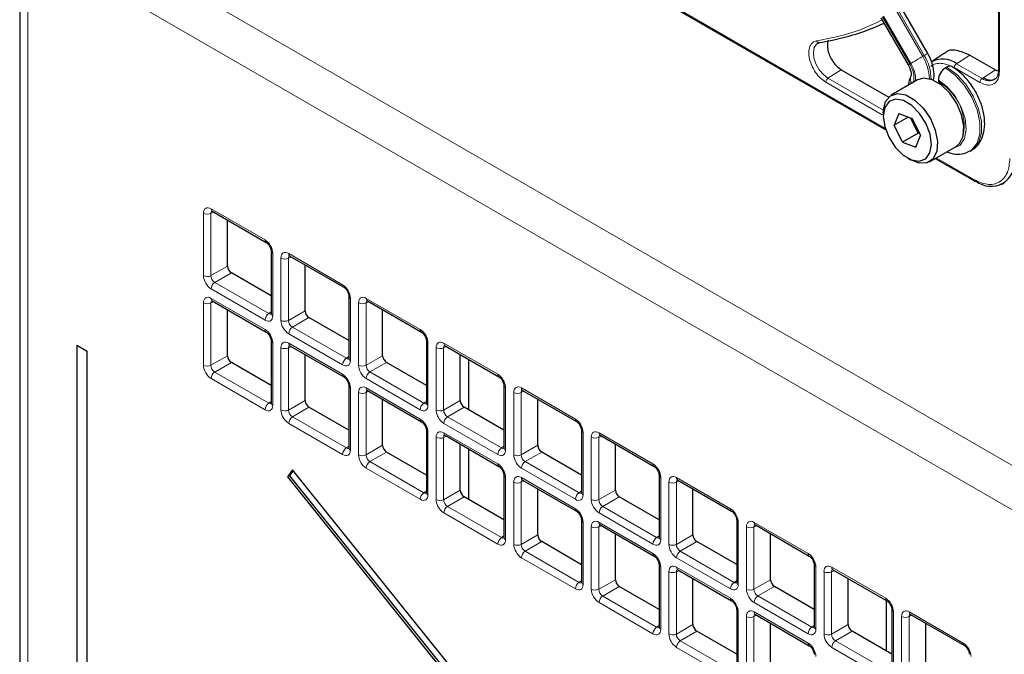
# Paper-space layout 'Blatt2' of a CAD drawing. Header units: millimetres. Extents: x 5 to 418, y 2 to 292.
# Tile 43 of 87: x 113 to 131, y 201 to 213. Entities that reach past the tile are written whole.
import ezdxf

# ---------------------------------------------------------------- set-up
doc = ezdxf.new("R2010")
doc.units = ezdxf.units.MM

psp = doc.layouts.new('Blatt2')

# ---------------------------------------------------------------- linework, layer by layer
at = {"color": 7, "linetype": 'Continuous', "lineweight": 18}
for p, q in [((113.112, 214.713), (147.308, 194.972)), ((146.961, 194.363), (112.765, 214.104)), ((112.765, 214.104), (112.765, 144.963)), ((122.839, 213.904), (128.397, 210.695)), ((130.48, 213.368), (130.48, 211.741)), ((129.109, 212.023), (128.612, 212.883)), ((128.346, 212.73), (128.843, 211.87)), ((128.863, 211.881), (128.366, 212.742)), ((128.584, 212.867), (129.08, 212.007)), ((129.109, 212.023), (129.08, 212.007)), ((129.695, 211.875), (129.938, 212.03)), ((130.122, 211.534), (129.655, 211.803)), ((130.162, 211.606), (129.695, 211.875)), ((127.596, 211.765), (127.353, 211.611)), ((130.405, 211.761), (130.162, 211.606)), ((128.341, 210.945), (127.313, 211.539)), ((128.363, 211.028), (127.353, 211.611)), ((129.327, 210.158), (130.009, 209.764)), ((115.967, 208.014), (115.967, 209.149)), ((116.155, 209.17), (116.105, 209.147)), ((116.105, 209.147), (116.105, 208.012)), ((116.108, 209.231), (117.091, 208.663)), ((117.233, 208.419), (117.233, 207.283)), ((117.523, 208.414), (118.506, 207.847)), ((117.381, 207.197), (117.381, 208.333)), ((117.569, 208.354), (117.519, 208.331)), ((117.519, 208.331), (117.519, 207.195)), ((116.105, 208.012), (116.406, 208.186)), ((116.477, 208.064), (116.175, 207.889)), ((116.175, 207.889), (117.158, 207.322)), ((117.091, 207.202), (116.108, 207.769)), ((115.967, 206.381), (115.967, 207.516)), ((116.155, 207.537), (116.105, 207.514)), ((116.105, 207.514), (116.105, 206.379)), ((116.108, 207.598), (117.091, 207.03)), ((118.647, 207.602), (118.647, 206.467)), ((118.796, 206.381), (118.796, 207.516)), ((118.983, 207.537), (118.933, 207.514)), ((118.933, 207.514), (118.933, 206.379)), ((118.937, 207.598), (119.92, 207.03)), ((117.158, 207.322), (117.203, 207.354)), ((117.519, 207.195), (117.821, 207.369)), ((117.891, 207.247), (117.59, 207.073)), ((118.506, 206.385), (117.523, 206.953)), ((117.59, 207.073), (118.573, 206.506)), ((117.233, 206.785), (117.233, 205.65)), ((117.523, 206.781), (118.506, 206.214)), ((120.061, 206.786), (120.061, 205.65)), ((120.351, 206.781), (121.334, 206.214)), ((117.381, 205.564), (117.381, 206.7)), ((117.569, 206.721), (117.519, 206.698)), ((117.519, 206.698), (117.519, 205.562)), ((120.21, 205.565), (120.21, 206.7)), ((120.397, 206.721), (120.347, 206.698)), ((120.347, 206.698), (120.347, 205.563)), ((116.105, 206.379), (116.406, 206.553)), ((116.477, 206.43), (116.175, 206.256)), ((118.573, 206.506), (118.618, 206.537)), ((118.933, 206.379), (119.235, 206.553)), ((119.305, 206.431), (119.004, 206.257)), ((120.798, 205.569), (120.798, 206.49)), ((116.175, 206.256), (117.158, 205.689)), ((119.004, 206.257), (119.987, 205.689)), ((117.091, 205.569), (116.108, 206.136)), ((119.92, 205.569), (118.937, 206.136)), ((118.647, 205.969), (118.647, 204.834)), ((118.796, 204.748), (118.796, 205.883)), ((118.983, 205.904), (118.933, 205.881)), ((118.933, 205.881), (118.933, 204.746)), ((118.937, 205.965), (119.92, 205.397)), ((121.475, 205.969), (121.475, 204.834)), ((121.624, 204.748), (121.624, 205.883)), ((121.812, 205.904), (121.762, 205.881)), ((121.762, 205.881), (121.762, 204.746)), ((121.765, 205.965), (122.748, 205.398)), ((117.158, 205.689), (117.203, 205.721)), ((117.519, 205.562), (117.821, 205.736)), ((119.987, 205.689), (120.032, 205.721)), ((120.347, 205.563), (120.649, 205.737)), ((117.891, 205.614), (117.59, 205.44)), ((120.72, 205.614), (120.418, 205.44)), ((117.59, 205.44), (118.573, 204.872)), ((120.418, 205.44), (121.401, 204.873)), ((118.506, 204.752), (117.523, 205.32)), ((121.334, 204.752), (120.351, 205.32)), ((120.061, 205.153), (120.061, 204.017)), ((120.21, 203.932), (120.21, 205.067)), ((120.397, 205.088), (120.347, 205.065)), ((120.347, 205.065), (120.347, 203.929)), ((120.351, 205.148), (121.334, 204.581)), ((122.89, 205.153), (122.89, 204.018)), ((123.038, 203.932), (123.038, 205.067)), ((123.226, 205.088), (123.176, 205.065)), ((123.176, 205.065), (123.176, 203.93)), ((123.179, 205.149), (124.163, 204.581)), ((118.573, 204.872), (118.618, 204.904)), ((118.933, 204.746), (119.235, 204.92)), ((120.798, 203.936), (120.798, 204.856)), ((121.401, 204.873), (121.446, 204.904)), ((121.762, 204.746), (122.063, 204.92)), ((122.134, 204.798), (121.832, 204.624)), ((119.305, 204.798), (119.004, 204.624)), ((119.004, 204.624), (119.987, 204.056)), ((121.832, 204.624), (122.815, 204.056)), ((119.92, 203.936), (118.937, 204.503)), ((122.748, 203.936), (121.765, 204.504)), ((121.475, 204.336), (121.475, 203.201)), ((121.812, 204.271), (121.762, 204.248)), ((121.765, 204.332), (122.748, 203.764)), ((124.304, 204.336), (124.304, 203.201)), ((124.64, 204.272), (124.59, 204.249)), ((124.594, 204.332), (125.577, 203.765)), ((119.987, 204.056), (120.032, 204.088)), ((120.347, 203.929), (120.649, 204.104)), ((121.624, 203.115), (121.624, 204.25)), ((121.762, 204.248), (121.762, 203.113)), ((122.815, 204.056), (122.86, 204.088)), ((123.176, 203.93), (123.477, 204.104)), ((124.452, 203.115), (124.452, 204.251)), ((124.59, 204.249), (124.59, 203.113)), ((120.72, 203.981), (120.418, 203.807)), ((123.548, 203.982), (123.246, 203.807)), ((120.418, 203.807), (121.401, 203.24)), ((123.246, 203.807), (124.23, 203.24)), ((121.334, 203.119), (120.351, 203.687)), ((124.163, 203.12), (123.179, 203.687)), ((122.89, 203.52), (122.89, 202.385)), ((123.038, 202.299), (123.038, 203.434)), ((123.226, 203.455), (123.176, 203.432)), ((123.176, 203.432), (123.176, 202.297)), ((123.179, 203.516), (124.163, 202.948)), ((125.718, 203.52), (125.718, 202.385)), ((125.867, 202.299), (125.867, 203.434)), ((126.054, 203.455), (126.004, 203.432)), ((126.004, 203.432), (126.004, 202.297)), ((126.008, 203.516), (126.991, 202.948)), ((121.401, 203.24), (121.446, 203.271)), ((121.762, 203.113), (122.063, 203.287)), ((124.23, 203.24), (124.274, 203.272)), ((124.59, 203.113), (124.892, 203.287)), ((122.134, 203.165), (121.832, 202.991)), ((124.962, 203.165), (124.661, 202.991)), ((122.748, 202.303), (121.765, 202.871)), ((121.832, 202.991), (122.815, 202.423)), ((125.577, 202.303), (124.594, 202.871)), ((124.661, 202.991), (125.644, 202.423)), ((124.304, 202.703), (124.304, 201.568)), ((124.594, 202.699), (125.577, 202.132)), ((127.132, 202.704), (127.132, 201.568)), ((127.422, 202.699), (128.405, 202.132)), ((123.176, 202.297), (123.477, 202.471)), ((124.452, 201.482), (124.452, 202.618)), ((124.64, 202.639), (124.59, 202.616)), ((124.59, 202.616), (124.59, 201.48)), ((126.004, 202.297), (126.306, 202.471)), ((127.281, 201.483), (127.281, 202.618)), ((127.468, 202.639), (127.418, 202.616)), ((127.418, 202.616), (127.418, 201.481)), ((122.815, 202.423), (122.86, 202.455)), ((123.548, 202.348), (123.246, 202.174)), ((125.644, 202.423), (125.689, 202.455)), ((126.376, 202.349), (126.075, 202.175)), ((123.246, 202.174), (124.23, 201.607)), ((126.075, 202.175), (127.058, 201.607)), ((124.163, 201.487), (123.179, 202.054)), ((126.991, 201.487), (126.008, 202.054)), ((125.718, 201.887), (125.718, 200.752)), ((125.867, 200.666), (125.867, 201.801)), ((126.054, 201.822), (126.004, 201.799)), ((126.004, 201.799), (126.004, 200.664)), ((126.008, 201.883), (126.991, 201.315)), ((128.546, 201.887), (128.546, 200.752)), ((128.695, 200.666), (128.695, 201.801)), ((128.883, 201.822), (128.833, 201.799)), ((128.833, 201.799), (128.833, 200.664)), ((128.836, 201.883), (129.819, 201.315)), ((124.23, 201.607), (124.274, 201.638)), ((124.59, 201.48), (124.892, 201.654)), ((127.058, 201.607), (127.103, 201.639)), ((127.418, 201.481), (127.72, 201.655)), ((124.962, 201.532), (124.661, 201.358)), ((127.791, 201.532), (127.489, 201.358)), ((125.577, 200.67), (124.594, 201.238)), ((124.661, 201.358), (125.644, 200.79)), ((128.405, 200.67), (127.422, 201.238)), ((127.489, 201.358), (128.472, 200.791))]:
    psp.add_line(p, q, dxfattribs=at)
at = {"color": 7, "linetype": 'Continuous', "lineweight": 25}
for p, q in [((112.618, 214.308), (112.618, 145.167)), ((122.724, 213.95), (128.405, 210.67)), ((130.463, 213.392), (130.463, 211.765)), ((129.174, 212.061), (128.678, 212.921)), ((128.318, 212.713), (128.814, 211.853)), ((129.477, 212.064), (129.243, 211.909)), ((129.938, 212.03), (130.405, 211.761)), ((129.521, 211.813), (129.493, 211.797)), ((127.596, 211.765), (128.461, 211.266)), ((130.405, 211.761), (130.444, 211.747)), ((130.461, 211.767), (130.461, 211.75)), ((128.987, 211.578), (128.506, 211.301)), ((129.365, 211.576), (129.365, 211.544)), ((128.361, 210.98), (128.361, 210.915)), ((128.644, 210.97), (128.558, 210.754)), ((128.817, 210.903), (128.558, 210.754)), ((128.644, 210.97), (128.885, 210.878)), ((128.714, 210.446), (128.558, 210.754)), ((128.997, 210.609), (128.855, 210.889)), ((128.885, 210.878), (129.041, 210.569)), ((128.997, 210.609), (128.714, 210.446)), ((128.956, 210.354), (129.041, 210.569)), ((128.997, 210.609), (129.011, 210.629)), ((129.027, 210.598), (128.997, 210.609)), ((128.714, 210.446), (128.956, 210.354)), ((129.206, 210.088), (129.687, 210.366)), ((129.943, 210.282), (129.971, 210.299)), ((128.8, 210.155), (128.856, 210.123)), ((129.31, 210.148), (130.021, 209.737)), ((130.513, 209.673), (130.567, 209.697)), ((116.129, 209.185), (117.112, 208.617)), ((116.406, 208.186), (116.406, 209.025)), ((117.203, 208.459), (117.203, 207.324)), ((117.543, 208.368), (118.526, 207.801)), ((117.821, 207.369), (117.821, 208.208)), ((117.203, 207.644), (116.477, 208.064)), ((116.129, 207.552), (117.112, 206.984)), ((118.618, 207.643), (118.618, 206.508)), ((118.958, 207.552), (119.941, 206.985)), ((116.406, 206.553), (116.406, 207.392)), ((119.235, 206.553), (119.235, 207.392)), ((118.618, 206.828), (117.891, 207.247)), ((117.203, 206.826), (117.203, 205.691)), ((120.032, 206.827), (120.032, 205.691)), ((113.659, 206.746), (113.659, 145.342)), ((113.659, 206.746), (113.846, 206.638)), ((113.846, 145.234), (113.846, 206.638)), ((117.543, 206.735), (118.526, 206.168)), ((120.372, 206.736), (121.355, 206.168)), ((117.203, 206.011), (116.477, 206.43)), ((117.821, 205.736), (117.821, 206.575)), ((120.032, 206.011), (119.305, 206.431)), ((120.649, 205.737), (120.649, 206.576)), ((120.808, 205.563), (120.808, 206.484)), ((118.618, 206.01), (118.618, 204.875)), ((118.958, 205.919), (119.941, 205.351)), ((121.446, 206.01), (121.446, 204.875)), ((121.786, 205.919), (122.769, 205.352)), ((119.235, 204.92), (119.235, 205.759)), ((122.063, 204.92), (122.063, 205.759)), ((118.618, 205.195), (117.891, 205.614)), ((121.446, 205.195), (120.72, 205.614)), ((120.032, 205.193), (120.032, 204.058)), ((122.86, 205.194), (122.86, 204.058)), ((120.372, 205.103), (121.355, 204.535)), ((123.2, 205.103), (124.183, 204.535)), ((120.649, 204.104), (120.649, 204.943)), ((120.808, 203.93), (120.808, 204.851)), ((122.86, 204.379), (122.134, 204.798)), ((123.477, 204.104), (123.477, 204.943)), ((120.032, 204.378), (119.305, 204.798)), ((117.591, 204.476), (117.499, 204.345)), ((117.603, 204.462), (117.535, 204.365)), ((145.125, 170.224), (117.591, 204.476)), ((117.535, 204.365), (117.499, 204.345)), ((117.499, 204.345), (145.033, 170.093)), ((117.535, 204.365), (145.057, 170.128)), ((121.446, 204.377), (121.446, 203.242)), ((121.786, 204.286), (122.769, 203.719)), ((124.274, 204.377), (124.274, 203.242)), ((124.614, 204.286), (125.597, 203.719)), ((122.063, 203.287), (122.063, 204.126)), ((124.892, 203.287), (124.892, 204.126)), ((121.446, 203.562), (120.72, 203.981)), ((124.274, 203.562), (123.548, 203.982)), ((122.86, 203.561), (122.86, 202.425)), ((125.689, 203.561), (125.689, 202.426)), ((123.2, 203.47), (124.183, 202.902)), ((126.029, 203.47), (127.012, 202.902)), ((123.477, 202.471), (123.477, 203.31)), ((126.306, 202.471), (126.306, 203.31)), ((122.86, 202.745), (122.134, 203.165)), ((125.689, 202.746), (124.962, 203.165)), ((124.274, 202.744), (124.274, 201.609)), ((124.614, 202.653), (125.597, 202.086)), ((127.103, 202.744), (127.103, 201.609)), ((127.443, 202.654), (128.426, 202.086)), ((124.892, 201.654), (124.892, 202.493)), ((127.72, 201.655), (127.72, 202.494)), ((124.274, 201.929), (123.548, 202.348)), ((127.103, 201.929), (126.376, 202.349)), ((125.689, 201.928), (125.689, 200.793)), ((128.414, 202.093), (128.414, 201.173)), ((128.517, 201.928), (128.517, 200.793)), ((126.029, 201.837), (127.012, 201.269)), ((128.857, 201.837), (129.84, 201.27)), ((126.306, 200.838), (126.306, 201.677)), ((129.134, 200.838), (129.134, 201.677)), ((125.689, 201.113), (124.962, 201.532)), ((128.517, 201.113), (127.791, 201.532))]:
    psp.add_line(p, q, dxfattribs=at)
at = {"color": 7, "linetype": 'Continuous', "lineweight": 18, "flags": 128}
for points in [[(127.353, 211.611), (127.269, 211.675), (127.193, 211.764), (127.134, 211.87), (127.097, 211.98), (127.087, 212.084), (127.104, 212.171), (127.146, 212.232), (127.168, 212.247)], [(129.08, 212.007), (129.054, 211.992), (129.025, 211.975), (128.994, 211.957), (128.964, 211.94), (128.934, 211.923), (128.907, 211.907), (128.883, 211.893), (128.863, 211.881)], [(129.174, 212.061), (129.172, 212.06), (129.164, 212.055), (129.15, 212.047), (129.132, 212.037), (129.109, 212.023)], [(128.843, 211.87), (128.828, 211.861), (128.818, 211.856), (128.814, 211.853), (128.814, 211.853)], [(129.971, 210.299), (130.005, 210.321), (130.101, 210.442), (130.151, 210.613), (130.15, 210.822), (130.099, 211.052), (130.001, 211.284), (129.864, 211.499), (129.7, 211.68), (129.521, 211.813)], [(129.493, 211.797), (129.671, 211.664), (129.836, 211.483), (129.973, 211.267), (130.071, 211.036), (130.122, 210.806), (130.123, 210.597), (130.073, 210.425), (129.976, 210.305), (129.941, 210.281)], [(129.631, 210.333), (129.644, 210.335), (129.764, 210.392), (129.843, 210.51), (129.874, 210.676), (129.853, 210.874), (129.783, 211.084), (129.67, 211.284), (129.526, 211.454), (129.365, 211.576)]]:
    psp.add_lwpolyline(points, dxfattribs=at)
at = {"color": 7, "linetype": 'Continuous', "lineweight": 25, "flags": 128}
for points in [[(129.254, 211.583), (129.1, 211.611), (128.987, 211.578)], [(129.687, 210.366), (129.752, 210.421), (129.817, 210.556), (129.83, 210.736), (129.79, 210.941), (129.7, 211.15), (129.572, 211.34), (129.417, 211.49), (129.254, 211.583)], [(128.361, 210.98), (128.363, 211.025), (128.402, 211.185), (128.491, 211.291), (128.62, 211.333), (128.774, 211.306)], [(128.774, 211.306), (128.937, 211.212), (129.091, 211.062), (129.22, 210.873), (129.309, 210.664), (129.349, 210.458), (129.336, 210.278), (129.271, 210.143), (129.161, 210.068), (129.018, 210.061), (128.857, 210.122), (128.856, 210.123)], [(128.727, 211.203), (128.583, 211.227), (128.466, 211.183), (128.389, 211.075), (128.361, 210.918), (128.387, 210.73), (128.462, 210.534), (128.578, 210.353), (128.721, 210.209), (128.873, 210.12), (129.016, 210.096), (129.134, 210.141), (129.211, 210.248), (129.238, 210.405), (129.213, 210.593), (129.137, 210.789), (129.021, 210.97), (128.879, 211.114), (128.727, 211.203)]]:
    psp.add_lwpolyline(points, dxfattribs=at)
at = {"color": 7, "linetype": 'Continuous', "lineweight": 25}
for centre, radius, start, end in [((126.491, 216.781), 4.576, 279.0364, 294.3423), ((129.444, 211.548), 0.413, 52.4372, 119.1266), ((129.573, 211.744), 0.0863, 64.0394, 127.2538), ((129.642, 211.564), 0.277, 122.6055, 177.3945), ((130.322, 210.074), 0.434, 230.7967, 9.214), ((130.033, 209.762), 0.0279, 244.1059, 300.3461)]:
    psp.add_arc(centre, radius, start, end, dxfattribs=at)
at = {"color": 7, "linetype": 'Continuous', "lineweight": 18}
for centre, radius, start, end in [((128.35, 211.562), 0.855, 2.5052, 31.37), ((128.392, 211.584), 0.841, 0.5048, 31.5259), ((128.451, 211.612), 0.469, 350.6809, 33.3487), ((128.374, 211.579), 0.575, 357.6936, 31.7563), ((128.986, 211.595), 0.131, 157.4944, 216.7846), ((128.934, 210.753), 0.9, 343.1144, 61.3945), ((130.291, 211.78), 0.217, 233.4226, 298.1494), ((130.038, 209.761), 0.0291, 173.0989, 235.5889), ((116.038, 209.287), 0.155, 242.7384, 295.5295), ((116.156, 209.225), 0.0482, 172.9554, 235.7325), ((117.139, 208.657), 0.0483, 172.9665, 235.6198), ((117.253, 208.464), 0.0498, 186.2479, 246.0218), ((117.57, 208.408), 0.0482, 172.9554, 235.7325), ((117.452, 208.47), 0.155, 242.7384, 295.5295), ((116.038, 208.151), 0.155, 242.7384, 295.5295), ((116.263, 207.762), 0.155, 124.4666, 177.2658), ((118.554, 207.841), 0.0483, 172.9665, 235.6198), ((116.038, 207.654), 0.155, 242.7384, 295.5295), ((116.158, 207.592), 0.0496, 173.888, 234.7998), ((118.667, 207.648), 0.0498, 186.2479, 246.0218), ((118.866, 207.654), 0.155, 242.7384, 295.5295), ((118.985, 207.592), 0.0482, 172.9554, 235.7325), ((117.246, 207.194), 0.155, 124.4666, 177.2658), ((117.253, 207.329), 0.0496, 185.2037, 246.1164), ((117.452, 207.335), 0.155, 242.7384, 295.5295), ((117.141, 207.025), 0.0498, 173.9725, 233.8675), ((117.677, 206.945), 0.155, 124.4666, 177.2658), ((119.968, 207.024), 0.0483, 172.9665, 235.6198), ((117.253, 206.831), 0.0498, 186.2479, 246.0218), ((117.57, 206.775), 0.0482, 172.9554, 235.7325), ((120.081, 206.831), 0.0498, 186.2479, 246.0218), ((120.399, 206.776), 0.0482, 172.9554, 235.7325), ((117.452, 206.837), 0.155, 242.7384, 295.5295), ((120.281, 206.838), 0.155, 242.7384, 295.5295), ((118.66, 206.378), 0.155, 124.4666, 177.2658), ((118.667, 206.512), 0.0496, 185.2037, 246.1164), ((116.038, 206.518), 0.155, 242.7384, 295.5295), ((116.263, 206.129), 0.155, 124.4666, 177.2658), ((118.866, 206.519), 0.155, 242.7384, 295.5295), ((119.091, 206.129), 0.155, 124.4666, 177.2658), ((118.554, 206.208), 0.0483, 172.9665, 235.6198), ((121.382, 206.208), 0.0483, 172.9665, 235.6198), ((118.667, 206.015), 0.0498, 186.2479, 246.0218), ((118.866, 206.021), 0.155, 242.7384, 295.5295), ((118.985, 205.959), 0.0482, 172.9554, 235.7325), ((121.496, 206.015), 0.0498, 186.2479, 246.0218), ((121.695, 206.021), 0.155, 242.7384, 295.5295), ((121.813, 205.959), 0.0482, 172.9554, 235.7325), ((117.246, 205.561), 0.155, 124.4666, 177.2658), ((117.253, 205.695), 0.0496, 185.2037, 246.1164), ((117.452, 205.702), 0.155, 242.7384, 295.5295), ((120.075, 205.562), 0.155, 124.4666, 177.2658), ((120.081, 205.696), 0.0496, 185.2037, 246.1164), ((120.281, 205.702), 0.155, 242.7384, 295.5295), ((117.677, 205.312), 0.155, 124.4666, 177.2658), ((119.968, 205.391), 0.0483, 172.9665, 235.6198), ((120.506, 205.313), 0.155, 124.4666, 177.2658), ((122.796, 205.392), 0.0483, 172.9665, 235.6198), ((120.081, 205.198), 0.0498, 186.2479, 246.0218), ((122.91, 205.198), 0.0498, 186.2479, 246.0218), ((120.281, 205.204), 0.155, 242.7384, 295.5295), ((120.399, 205.142), 0.0482, 172.9554, 235.7325), ((123.109, 205.205), 0.155, 242.7384, 295.5295), ((123.227, 205.143), 0.0482, 172.9554, 235.7325), ((118.66, 204.745), 0.155, 124.4666, 177.2658), ((118.667, 204.879), 0.0496, 185.2037, 246.1164), ((121.489, 204.745), 0.155, 124.4666, 177.2658), ((121.495, 204.879), 0.0496, 185.2037, 246.1164), ((118.866, 204.886), 0.155, 242.7384, 295.5295), ((119.091, 204.496), 0.155, 124.4666, 177.2658), ((121.695, 204.886), 0.155, 242.7384, 295.5295), ((121.92, 204.496), 0.155, 124.4666, 177.2658), ((121.382, 204.575), 0.0483, 172.9665, 235.6198), ((124.21, 204.575), 0.0483, 172.9665, 235.6198), ((121.496, 204.382), 0.0498, 186.2479, 246.0218), ((121.813, 204.326), 0.0482, 172.9554, 235.7325), ((124.324, 204.382), 0.0498, 186.2479, 246.0218), ((124.642, 204.326), 0.0482, 172.9554, 235.7325), ((121.695, 204.388), 0.155, 242.7384, 295.5295), ((124.523, 204.388), 0.155, 242.7384, 295.5295), ((120.075, 203.928), 0.155, 124.4666, 177.2658), ((120.081, 204.063), 0.0496, 185.2037, 246.1164), ((120.281, 204.069), 0.155, 242.7384, 295.5295), ((122.903, 203.929), 0.155, 124.4666, 177.2658), ((122.91, 204.063), 0.0496, 185.2037, 246.1164), ((123.109, 204.069), 0.155, 242.7384, 295.5295), ((120.506, 203.68), 0.155, 124.4666, 177.2658), ((122.796, 203.759), 0.0483, 172.9665, 235.6198), ((123.334, 203.68), 0.155, 124.4666, 177.2658), ((125.625, 203.759), 0.0483, 172.9665, 235.6198), ((122.91, 203.565), 0.0498, 186.2479, 246.0218), ((125.738, 203.566), 0.0498, 186.2479, 246.0218), ((123.109, 203.572), 0.155, 242.7384, 295.5295), ((123.227, 203.51), 0.0482, 172.9554, 235.7325), ((125.938, 203.572), 0.155, 242.7384, 295.5295), ((126.056, 203.51), 0.0482, 172.9554, 235.7325), ((121.489, 203.112), 0.155, 124.4666, 177.2658), ((121.495, 203.246), 0.0496, 185.2037, 246.1164), ((124.317, 203.112), 0.155, 124.4666, 177.2658), ((124.324, 203.247), 0.0496, 185.2037, 246.1164), ((121.695, 203.253), 0.155, 242.7384, 295.5295), ((124.523, 203.253), 0.155, 242.7384, 295.5295), ((121.92, 202.863), 0.155, 124.4666, 177.2658), ((124.21, 202.942), 0.0483, 172.9665, 235.6198), ((124.748, 202.863), 0.155, 124.4666, 177.2658), ((127.039, 202.942), 0.0483, 172.9665, 235.6198), ((124.324, 202.749), 0.0498, 186.2479, 246.0218), ((124.642, 202.693), 0.0482, 172.9554, 235.7325), ((127.152, 202.749), 0.0498, 186.2479, 246.0218), ((127.47, 202.694), 0.0482, 172.9554, 235.7325), ((124.523, 202.755), 0.155, 242.7384, 295.5295), ((127.352, 202.755), 0.155, 242.7384, 295.5295), ((122.903, 202.296), 0.155, 124.4666, 177.2658), ((122.91, 202.43), 0.0496, 185.2037, 246.1164), ((123.109, 202.436), 0.155, 242.7384, 295.5295), ((125.731, 202.296), 0.155, 124.4666, 177.2658), ((125.738, 202.43), 0.0496, 185.2037, 246.1164), ((125.938, 202.437), 0.155, 242.7384, 295.5295), ((123.334, 202.047), 0.155, 124.4666, 177.2658), ((125.625, 202.126), 0.0483, 172.9665, 235.6198), ((126.162, 202.047), 0.155, 124.4666, 177.2658), ((128.453, 202.126), 0.0483, 172.9665, 235.6198), ((125.738, 201.933), 0.0498, 186.2479, 246.0218), ((128.567, 201.933), 0.0498, 186.2479, 246.0218), ((125.938, 201.939), 0.155, 242.7384, 295.5295), ((126.056, 201.877), 0.0482, 172.9554, 235.7325), ((128.766, 201.939), 0.155, 242.7384, 295.5295), ((128.884, 201.877), 0.0482, 172.9554, 235.7325), ((124.317, 201.479), 0.155, 124.4666, 177.2658), ((124.324, 201.613), 0.0496, 185.2037, 246.1164), ((127.146, 201.479), 0.155, 124.4666, 177.2658), ((127.152, 201.614), 0.0496, 185.2037, 246.1164), ((124.523, 201.62), 0.155, 242.7384, 295.5295), ((127.352, 201.62), 0.155, 242.7384, 295.5295), ((124.748, 201.23), 0.155, 124.4666, 177.2658), ((127.039, 201.309), 0.0483, 172.9665, 235.6198), ((127.577, 201.231), 0.155, 124.4666, 177.2658), ((129.867, 201.31), 0.0483, 172.9665, 235.6198)]:
    psp.add_arc(centre, radius, start, end, dxfattribs=at)
for centre, major_axis, ratio, start_param, end_param in [((116.109, 209.067), (-0.1, 0.174), 0.575802, 5.499237, 7.067295), ((116.179, 209.108), (-0.0581, 0.0827), 0.569649, 6.163641, 7.016731), ((117.091, 208.5), (-0.1, 0.173), 0.578965, 3.928442, 5.496499), ((117.523, 208.251), (-0.1, 0.174), 0.575802, 5.499237, 7.067295), ((117.594, 208.291), (-0.0581, 0.0827), 0.569649, 6.163641, 7.016731), ((116.109, 207.933), (-0.1, 0.173), 0.578965, 0.786849, 2.354907), ((116.179, 207.973), (-0.05, 0.0866), 0.642476, 0.786856, 2.354913), ((118.505, 207.683), (-0.1, 0.173), 0.578965, 3.928442, 5.496499), ((116.109, 207.434), (-0.1, 0.174), 0.575802, 5.499237, 7.067295), ((116.179, 207.475), (-0.0581, 0.0827), 0.569649, 6.163641, 7.016731), ((118.937, 207.434), (-0.1, 0.174), 0.575802, 5.499237, 7.067295), ((119.008, 207.475), (-0.0581, 0.0827), 0.569649, 6.163641, 7.016731), ((117.162, 207.406), (-0.0426, 0.0917), 0.56964, 2.408205, 3.2431), ((117.091, 207.365), (-0.1, 0.174), 0.575802, 2.357645, 3.925702), ((117.523, 207.116), (-0.1, 0.173), 0.578965, 0.786849, 2.354907), ((117.594, 207.157), (-0.05, 0.0866), 0.642476, 0.786856, 2.354913), ((117.091, 206.867), (-0.1, 0.173), 0.578965, 3.928442, 5.496499), ((119.92, 206.867), (-0.1, 0.173), 0.578965, 3.928442, 5.496499), ((117.523, 206.617), (-0.1, 0.174), 0.575802, 5.499237, 7.067295), ((120.351, 206.618), (-0.1, 0.174), 0.575802, 5.499237, 7.067295), ((117.594, 206.658), (-0.0581, 0.0827), 0.569649, 6.163641, 7.016731), ((120.422, 206.659), (-0.0581, 0.0827), 0.569649, 6.163641, 7.016731), ((118.505, 206.549), (-0.1, 0.174), 0.575802, 2.357645, 3.925702), ((118.576, 206.59), (-0.0426, 0.0917), 0.56964, 2.408205, 3.2431), ((116.109, 206.299), (-0.1, 0.173), 0.578965, 0.786849, 2.354907), ((116.179, 206.34), (-0.05, 0.0866), 0.642476, 0.786856, 2.354913), ((118.937, 206.3), (-0.1, 0.173), 0.578965, 0.786849, 2.354907), ((119.008, 206.341), (-0.05, 0.0866), 0.642476, 0.786856, 2.354913), ((118.505, 206.05), (-0.1, 0.173), 0.578965, 3.928442, 5.496499), ((121.334, 206.051), (-0.1, 0.173), 0.578965, 3.928442, 5.496499), ((118.937, 205.801), (-0.1, 0.174), 0.575802, 5.499237, 7.067295), ((119.008, 205.842), (-0.0581, 0.0827), 0.569649, 6.163641, 7.016731), ((121.766, 205.801), (-0.1, 0.174), 0.575802, 5.499237, 7.067295), ((121.836, 205.842), (-0.0581, 0.0827), 0.569649, 6.163641, 7.016731), ((117.091, 205.732), (-0.1, 0.174), 0.575802, 2.357645, 3.925702), ((117.162, 205.773), (-0.0426, 0.0917), 0.56964, 2.408205, 3.2431), ((117.523, 205.483), (-0.1, 0.173), 0.578965, 0.786849, 2.354907), ((117.594, 205.524), (-0.05, 0.0866), 0.642476, 0.786856, 2.354913), ((119.92, 205.733), (-0.1, 0.174), 0.575802, 2.357645, 3.925702), ((119.99, 205.773), (-0.0426, 0.0917), 0.56964, 2.408205, 3.2431), ((120.351, 205.483), (-0.1, 0.173), 0.578965, 0.786849, 2.354907), ((120.422, 205.524), (-0.05, 0.0866), 0.642476, 0.786856, 2.354913), ((119.92, 205.234), (-0.1, 0.173), 0.578965, 3.928442, 5.496499), ((122.748, 205.234), (-0.1, 0.173), 0.578965, 3.928442, 5.496499), ((120.351, 204.985), (-0.1, 0.174), 0.575802, 5.499237, 7.067295), ((123.18, 204.985), (-0.1, 0.174), 0.575802, 5.499237, 7.067295), ((120.422, 205.025), (-0.0581, 0.0827), 0.569649, 6.163641, 7.016731), ((123.251, 205.026), (-0.0581, 0.0827), 0.569649, 6.163641, 7.016731), ((118.505, 204.916), (-0.1, 0.174), 0.575802, 2.357645, 3.925702), ((118.576, 204.957), (-0.0426, 0.0917), 0.56964, 2.408205, 3.2431), ((121.334, 204.916), (-0.1, 0.174), 0.575802, 2.357645, 3.925702), ((121.404, 204.957), (-0.0426, 0.0917), 0.56964, 2.408205, 3.2431), ((118.937, 204.667), (-0.1, 0.173), 0.578965, 0.786849, 2.354907), ((119.008, 204.707), (-0.05, 0.0866), 0.642476, 0.786856, 2.354913), ((121.766, 204.667), (-0.1, 0.173), 0.578965, 0.786849, 2.354907), ((121.836, 204.708), (-0.05, 0.0866), 0.642476, 0.786856, 2.354913), ((121.334, 204.418), (-0.1, 0.173), 0.578965, 3.928442, 5.496499), ((124.162, 204.418), (-0.1, 0.173), 0.578965, 3.928442, 5.496499), ((121.766, 204.168), (-0.1, 0.174), 0.575802, 5.499237, 7.067295), ((121.836, 204.209), (-0.0581, 0.0827), 0.569649, 6.163641, 7.016731), ((124.594, 204.168), (-0.1, 0.174), 0.575802, 5.499237, 7.067295), ((124.665, 204.209), (-0.0581, 0.0827), 0.569649, 6.163641, 7.016731), ((119.92, 204.1), (-0.1, 0.174), 0.575802, 2.357645, 3.925702), ((119.99, 204.14), (-0.0426, 0.0917), 0.56964, 2.408205, 3.2431), ((120.351, 203.85), (-0.1, 0.173), 0.578965, 0.786849, 2.354907), ((120.422, 203.891), (-0.05, 0.0866), 0.642476, 0.786856, 2.354913), ((122.748, 204.1), (-0.1, 0.174), 0.575802, 2.357645, 3.925702), ((122.819, 204.141), (-0.0426, 0.0917), 0.56964, 2.408205, 3.2431), ((123.18, 203.851), (-0.1, 0.173), 0.578965, 0.786849, 2.354907), ((123.251, 203.891), (-0.05, 0.0866), 0.642476, 0.786856, 2.354913), ((122.748, 203.601), (-0.1, 0.173), 0.578965, 3.928442, 5.496499), ((125.576, 203.601), (-0.1, 0.173), 0.578965, 3.928442, 5.496499), ((123.18, 203.352), (-0.1, 0.174), 0.575802, 5.499237, 7.067295), ((126.008, 203.352), (-0.1, 0.174), 0.575802, 5.499237, 7.067295), ((123.251, 203.393), (-0.0581, 0.0827), 0.569649, 6.163641, 7.016731), ((126.079, 203.393), (-0.0581, 0.0827), 0.569649, 6.163641, 7.016731), ((121.334, 203.283), (-0.1, 0.174), 0.575802, 2.357645, 3.925702), ((121.404, 203.324), (-0.0426, 0.0917), 0.56964, 2.408205, 3.2431), ((124.162, 203.283), (-0.1, 0.174), 0.575802, 2.357645, 3.925702), ((124.233, 203.324), (-0.0426, 0.0917), 0.56964, 2.408205, 3.2431), ((121.766, 203.034), (-0.1, 0.173), 0.578965, 0.786849, 2.354907), ((121.836, 203.075), (-0.05, 0.0866), 0.642476, 0.786856, 2.354913), ((124.594, 203.034), (-0.1, 0.173), 0.578965, 0.786849, 2.354907), ((124.665, 203.075), (-0.05, 0.0866), 0.642476, 0.786856, 2.354913), ((124.162, 202.785), (-0.1, 0.173), 0.578965, 3.928442, 5.496499), ((126.991, 202.785), (-0.1, 0.173), 0.578965, 3.928442, 5.496499), ((124.594, 202.535), (-0.1, 0.174), 0.575802, 5.499237, 7.067295), ((124.665, 202.576), (-0.0581, 0.0827), 0.569649, 6.163641, 7.016731), ((127.422, 202.536), (-0.1, 0.174), 0.575802, 5.499237, 7.067295), ((127.493, 202.576), (-0.0581, 0.0827), 0.569649, 6.163641, 7.016731), ((122.748, 202.467), (-0.1, 0.174), 0.575802, 2.357645, 3.925702), ((122.819, 202.508), (-0.0426, 0.0917), 0.56964, 2.408205, 3.2431), ((123.18, 202.217), (-0.1, 0.173), 0.578965, 0.786849, 2.354907), ((123.251, 202.258), (-0.05, 0.0866), 0.642476, 0.786856, 2.354913), ((125.576, 202.467), (-0.1, 0.174), 0.575802, 2.357645, 3.925702), ((125.647, 202.508), (-0.0426, 0.0917), 0.56964, 2.408205, 3.2431), ((126.008, 202.218), (-0.1, 0.173), 0.578965, 0.786849, 2.354907), ((126.079, 202.259), (-0.05, 0.0866), 0.642476, 0.786856, 2.354913), ((125.576, 201.968), (-0.1, 0.173), 0.578965, 3.928442, 5.496499), ((128.405, 201.969), (-0.1, 0.173), 0.578965, 3.928442, 5.496499), ((126.008, 201.719), (-0.1, 0.174), 0.575802, 5.499237, 7.067295), ((128.837, 201.719), (-0.1, 0.174), 0.575802, 5.499237, 7.067295), ((126.079, 201.76), (-0.0581, 0.0827), 0.569649, 6.163641, 7.016731), ((128.907, 201.76), (-0.0581, 0.0827), 0.569649, 6.163641, 7.016731), ((124.162, 201.65), (-0.1, 0.174), 0.575802, 2.357645, 3.925702), ((124.233, 201.691), (-0.0426, 0.0917), 0.56964, 2.408205, 3.2431), ((126.991, 201.651), (-0.1, 0.174), 0.575802, 2.357645, 3.925702), ((127.061, 201.691), (-0.0426, 0.0917), 0.56964, 2.408205, 3.2431), ((124.594, 201.401), (-0.1, 0.173), 0.578965, 0.786849, 2.354907), ((124.665, 201.442), (-0.05, 0.0866), 0.642476, 0.786856, 2.354913), ((127.422, 201.401), (-0.1, 0.173), 0.578965, 0.786849, 2.354907), ((127.493, 201.442), (-0.05, 0.0866), 0.642476, 0.786856, 2.354913), ((126.991, 201.152), (-0.1, 0.173), 0.578965, 3.928442, 5.496499), ((129.819, 201.152), (-0.1, 0.173), 0.578965, 3.928442, 5.496499)]:
    psp.add_ellipse(centre, major_axis=major_axis, ratio=ratio, start_param=start_param, end_param=end_param, dxfattribs=at)
at = {"color": 7, "linetype": 'Continuous', "lineweight": 25}
for centre in [(116.477, 208.145), (117.891, 207.329), (116.477, 206.512), (119.306, 206.512), (117.891, 205.696), (120.72, 205.696), (119.306, 204.879), (122.134, 204.88), (120.72, 204.063), (123.548, 204.063), (122.134, 203.247), (124.962, 203.247), (123.548, 202.43), (126.377, 202.43), (124.962, 201.614), (127.791, 201.614)]:
    psp.add_ellipse(centre, major_axis=(-0.05, 0.0866), ratio=0.578965, start_param=0.786849, end_param=2.354907, dxfattribs=at)
at = {"color": 7, "linetype": 'Continuous', "lineweight": 18}
for points, knots in [([(127.146, 212.292), (127.419, 212.345), (127.84, 212.426), (128.21, 212.611), (128.34, 212.675)], [0, 0, 0, 0, 0.648439, 1, 1, 1, 1]), ([(127.313, 211.539), (127.281, 211.561), (127.215, 211.606), (127.124, 211.714), (127.054, 211.839), (127.012, 211.967), (126.999, 212.089), (127.019, 212.192), (127.068, 212.267), (127.121, 212.284), (127.146, 212.292)], [0, 0, 0, 0, 0.121713, 0.25, 0.378287, 0.5, 0.621713, 0.75, 0.878287, 1, 1, 1, 1]), ([(127.209, 212.261), (127.204, 212.259), (127.192, 212.255), (127.173, 212.26), (127.157, 212.272), (127.15, 212.285), (127.146, 212.292)], [0, 0, 0, 0, 0.25, 0.5, 0.75, 1, 1, 1, 1]), ([(129.655, 211.803), (129.583, 211.836), (129.471, 211.887), (129.339, 211.88), (129.266, 211.86), (129.235, 211.832), (129.228, 211.826)], [0, 0, 0, 0, 0.4462279, 0.6864401, 0.9317498, 1, 1, 1, 1]), ([(129.655, 211.803), (129.656, 211.81), (129.657, 211.823), (129.666, 211.844), (129.679, 211.863), (129.69, 211.871), (129.695, 211.875)], [0, 0, 0, 0, 0.249992, 0.499995, 0.749997, 1, 1, 1, 1]), ([(130.48, 211.741), (130.475, 211.69), (130.464, 211.587), (130.381, 211.498), (130.263, 211.471), (130.169, 211.513), (130.122, 211.534)], [0, 0, 0, 0, 0.25, 0.499999, 0.75, 1, 1, 1, 1]), ([(130.48, 211.741), (130.476, 211.744), (130.467, 211.751), (130.462, 211.76), (130.463, 211.765), (130.463, 211.765)], [0, 0, 0, 0, 0.4835134, 0.9670269, 1, 1, 1, 1]), ([(130.009, 209.764), (130.092, 209.727), (130.22, 209.669), (130.373, 209.675), (130.479, 209.712), (130.564, 209.785), (130.647, 209.915), (130.66, 210.055), (130.669, 210.146)], [0, 0, 0, 0, 0.239457, 0.368361, 0.5, 0.631639, 0.760543, 1, 1, 1, 1])]:
    psp.add_open_spline(points, degree=3, knots=knots, dxfattribs=at)
at = {"color": 7, "linetype": 'Continuous', "lineweight": 25}
for points, knots in [([(127.172, 212.244), (127.178, 212.251), (127.185, 212.258), (127.198, 212.257), (127.199, 212.257)], [0, 0, 0, 0, 0.937638, 1, 1, 1, 1]), ([(127.362, 212.305), (127.361, 212.303), (127.346, 212.282), (127.339, 212.217), (127.348, 212.118), (127.384, 212.011), (127.441, 211.91), (127.514, 211.821), (127.569, 211.784), (127.596, 211.765)], [0, 0, 0, 0, 0.0173348, 0.1811123, 0.3448898, 0.5086674, 0.6724449, 0.8362225, 1, 1, 1, 1]), ([(129.275, 211.572), (129.275, 211.572), (129.291, 211.62), (129.287, 211.732), (129.256, 211.9), (129.201, 212.009), (129.174, 212.061)], [0, 0, 0, 0, 0.001218, 0.326552, 0.676477, 1, 1, 1, 1]), ([(129.938, 212.03), (129.857, 212.065), (129.695, 212.134), (129.533, 212.123), (129.484, 212.065), (129.48, 212.06)], [0, 0, 0, 0, 0.477714, 0.955427, 1, 1, 1, 1]), ([(128.814, 211.853), (128.823, 211.836), (128.845, 211.796), (128.864, 211.734), (128.871, 211.681), (128.867, 211.65), (128.865, 211.647), (128.864, 211.646)], [0, 0, 0, 0, 0.1768056, 0.4226836, 0.6299768, 0.82324, 1, 1, 1, 1]), ([(129.968, 210.303), (129.981, 210.309), (130.043, 210.336), (130.124, 210.435), (130.193, 210.587), (130.217, 210.772), (130.197, 210.98), (130.13, 211.201), (130.021, 211.416), (129.878, 211.608), (129.737, 211.743), (129.644, 211.801), (129.611, 211.822)], [0, 0, 0, 0, 0.026719, 0.130406, 0.233093, 0.341968, 0.458235, 0.577095, 0.695696, 0.814546, 0.93457, 1, 1, 1, 1]), ([(128.864, 211.646), (128.849, 211.613), (128.826, 211.562), (128.821, 211.502), (128.819, 211.481)], [0, 0, 0, 0, 0.65039, 1, 1, 1, 1]), ([(130.461, 211.75), (130.46, 211.737), (130.46, 211.696), (130.441, 211.644), (130.419, 211.604), (130.398, 211.595), (130.392, 211.592)], [0, 0, 0, 0, 0.159392, 0.488478, 0.845441, 1, 1, 1, 1]), ([(130.463, 211.765), (130.464, 211.769), (130.465, 211.778), (130.474, 211.785), (130.478, 211.788)], [0, 0, 0, 0, 0.482349, 1, 1, 1, 1]), ([(130.392, 211.592), (130.38, 211.584), (130.352, 211.565), (130.284, 211.571), (130.223, 211.59), (130.194, 211.611), (130.192, 211.613)], [0, 0, 0, 0, 0.262672, 0.654294, 0.975605, 1, 1, 1, 1]), ([(129.514, 210.266), (129.568, 210.249), (129.676, 210.217), (129.825, 210.225), (129.905, 210.268), (129.937, 210.286)], [0, 0, 0, 0, 0.374213, 0.743733, 1, 1, 1, 1]), ([(116.116, 209.191), (116.116, 209.191), (116.117, 209.191), (116.125, 209.187), (116.129, 209.185)], [0, 0, 0, 0, 0.511658, 1, 1, 1, 1]), ([(117.112, 208.617), (117.118, 208.613), (117.131, 208.605), (117.154, 208.581), (117.176, 208.549), (117.194, 208.512), (117.202, 208.48), (117.203, 208.465), (117.203, 208.459)], [0, 0, 0, 0, 0.155419, 0.319081, 0.497627, 0.684711, 0.870071, 1, 1, 1, 1]), ([(117.53, 208.374), (117.531, 208.374), (117.531, 208.374), (117.539, 208.37), (117.543, 208.368)], [0, 0, 0, 0, 0.511658, 1, 1, 1, 1]), ([(118.526, 207.801), (118.533, 207.797), (118.545, 207.789), (118.569, 207.765), (118.591, 207.733), (118.608, 207.696), (118.617, 207.663), (118.617, 207.649), (118.618, 207.643)], [0, 0, 0, 0, 0.155419, 0.319081, 0.497627, 0.684711, 0.870071, 1, 1, 1, 1]), ([(116.116, 207.557), (116.116, 207.558), (116.117, 207.558), (116.125, 207.554), (116.129, 207.552)], [0, 0, 0, 0, 0.511658, 1, 1, 1, 1]), ([(118.945, 207.558), (118.945, 207.558), (118.945, 207.558), (118.953, 207.554), (118.958, 207.552)], [0, 0, 0, 0, 0.511658, 1, 1, 1, 1]), ([(117.203, 207.324), (117.203, 207.319), (117.202, 207.31), (117.202, 207.31), (117.202, 207.31)], [0, 0, 0, 0, 0.588163, 1, 1, 1, 1]), ([(117.112, 206.984), (117.118, 206.98), (117.131, 206.972), (117.154, 206.948), (117.176, 206.916), (117.194, 206.879), (117.202, 206.847), (117.203, 206.832), (117.203, 206.826)], [0, 0, 0, 0, 0.155419, 0.319081, 0.497627, 0.684711, 0.870071, 1, 1, 1, 1]), ([(119.941, 206.985), (119.947, 206.981), (119.959, 206.972), (119.983, 206.948), (120.005, 206.916), (120.022, 206.88), (120.031, 206.847), (120.032, 206.833), (120.032, 206.827)], [0, 0, 0, 0, 0.155419, 0.319081, 0.497627, 0.684711, 0.870071, 1, 1, 1, 1]), ([(117.53, 206.741), (117.531, 206.741), (117.531, 206.741), (117.539, 206.737), (117.543, 206.735)], [0, 0, 0, 0, 0.511658, 1, 1, 1, 1]), ([(120.359, 206.741), (120.359, 206.741), (120.359, 206.742), (120.368, 206.738), (120.372, 206.736)], [0, 0, 0, 0, 0.5116579, 1, 1, 1, 1]), ([(118.618, 206.508), (118.617, 206.502), (118.616, 206.493), (118.616, 206.494), (118.616, 206.494)], [0, 0, 0, 0, 0.588163, 1, 1, 1, 1]), ([(118.526, 206.168), (118.533, 206.164), (118.545, 206.156), (118.569, 206.131), (118.591, 206.1), (118.608, 206.063), (118.617, 206.03), (118.617, 206.016), (118.618, 206.01)], [0, 0, 0, 0, 0.155419, 0.319081, 0.497627, 0.684711, 0.870071, 1, 1, 1, 1]), ([(121.355, 206.168), (121.361, 206.164), (121.374, 206.156), (121.397, 206.132), (121.419, 206.1), (121.436, 206.063), (121.445, 206.031), (121.446, 206.016), (121.446, 206.01)], [0, 0, 0, 0, 0.155419, 0.319081, 0.497627, 0.684711, 0.870071, 1, 1, 1, 1]), ([(118.945, 205.925), (118.945, 205.925), (118.945, 205.925), (118.953, 205.921), (118.958, 205.919)], [0, 0, 0, 0, 0.511658, 1, 1, 1, 1]), ([(121.773, 205.925), (121.773, 205.925), (121.774, 205.925), (121.782, 205.921), (121.786, 205.919)], [0, 0, 0, 0, 0.511658, 1, 1, 1, 1]), ([(117.203, 205.691), (117.203, 205.686), (117.202, 205.677), (117.202, 205.677), (117.202, 205.677)], [0, 0, 0, 0, 0.5881631, 1, 1, 1, 1]), ([(120.032, 205.691), (120.031, 205.686), (120.031, 205.677), (120.03, 205.677), (120.03, 205.678)], [0, 0, 0, 0, 0.588163, 1, 1, 1, 1]), ([(119.941, 205.351), (119.947, 205.347), (119.959, 205.339), (119.983, 205.315), (120.005, 205.283), (120.022, 205.247), (120.031, 205.214), (120.032, 205.199), (120.032, 205.193)], [0, 0, 0, 0, 0.155419, 0.319081, 0.497627, 0.684711, 0.870071, 1, 1, 1, 1]), ([(122.769, 205.352), (122.775, 205.348), (122.788, 205.339), (122.811, 205.315), (122.833, 205.283), (122.851, 205.247), (122.859, 205.214), (122.86, 205.2), (122.86, 205.194)], [0, 0, 0, 0, 0.155419, 0.319081, 0.497627, 0.684711, 0.870071, 1, 1, 1, 1]), ([(120.359, 205.108), (120.359, 205.108), (120.359, 205.109), (120.368, 205.105), (120.372, 205.103)], [0, 0, 0, 0, 0.511658, 1, 1, 1, 1]), ([(123.187, 205.109), (123.188, 205.109), (123.188, 205.109), (123.196, 205.105), (123.2, 205.103)], [0, 0, 0, 0, 0.5116579, 1, 1, 1, 1]), ([(118.618, 204.875), (118.617, 204.869), (118.616, 204.86), (118.616, 204.861), (118.616, 204.861)], [0, 0, 0, 0, 0.588163, 1, 1, 1, 1]), ([(121.446, 204.875), (121.446, 204.87), (121.445, 204.86), (121.445, 204.861), (121.445, 204.861)], [0, 0, 0, 0, 0.588163, 1, 1, 1, 1]), ([(121.355, 204.535), (121.361, 204.531), (121.374, 204.523), (121.397, 204.499), (121.419, 204.467), (121.436, 204.43), (121.445, 204.398), (121.446, 204.383), (121.446, 204.377)], [0, 0, 0, 0, 0.155419, 0.319081, 0.497627, 0.684711, 0.870071, 1, 1, 1, 1]), ([(124.183, 204.535), (124.189, 204.531), (124.202, 204.523), (124.225, 204.499), (124.248, 204.467), (124.265, 204.43), (124.273, 204.398), (124.274, 204.383), (124.274, 204.377)], [0, 0, 0, 0, 0.155419, 0.319081, 0.497627, 0.684711, 0.870071, 1, 1, 1, 1]), ([(121.773, 204.292), (121.773, 204.292), (121.774, 204.292), (121.782, 204.288), (121.786, 204.286)], [0, 0, 0, 0, 0.511658, 1, 1, 1, 1]), ([(124.602, 204.292), (124.602, 204.292), (124.602, 204.292), (124.61, 204.288), (124.614, 204.286)], [0, 0, 0, 0, 0.511658, 1, 1, 1, 1]), ([(120.032, 204.058), (120.031, 204.053), (120.031, 204.044), (120.03, 204.044), (120.03, 204.044)], [0, 0, 0, 0, 0.588163, 1, 1, 1, 1]), ([(122.86, 204.058), (122.86, 204.053), (122.859, 204.044), (122.859, 204.045), (122.859, 204.045)], [0, 0, 0, 0, 0.588163, 1, 1, 1, 1]), ([(122.769, 203.719), (122.775, 203.715), (122.788, 203.706), (122.811, 203.682), (122.833, 203.65), (122.851, 203.614), (122.859, 203.581), (122.86, 203.567), (122.86, 203.561)], [0, 0, 0, 0, 0.155419, 0.319081, 0.497627, 0.684711, 0.870071, 1, 1, 1, 1]), ([(125.597, 203.719), (125.604, 203.715), (125.616, 203.707), (125.64, 203.682), (125.662, 203.651), (125.679, 203.614), (125.688, 203.581), (125.688, 203.567), (125.689, 203.561)], [0, 0, 0, 0, 0.155419, 0.319081, 0.497627, 0.684711, 0.870071, 1, 1, 1, 1]), ([(123.187, 203.475), (123.188, 203.476), (123.188, 203.476), (123.196, 203.472), (123.2, 203.47)], [0, 0, 0, 0, 0.511658, 1, 1, 1, 1]), ([(126.016, 203.476), (126.016, 203.476), (126.016, 203.476), (126.025, 203.472), (126.029, 203.47)], [0, 0, 0, 0, 0.5116579, 1, 1, 1, 1]), ([(121.446, 203.242), (121.446, 203.236), (121.445, 203.227), (121.445, 203.228), (121.445, 203.228)], [0, 0, 0, 0, 0.588163, 1, 1, 1, 1]), ([(124.274, 203.242), (124.274, 203.237), (124.273, 203.228), (124.273, 203.228), (124.273, 203.228)], [0, 0, 0, 0, 0.588163, 1, 1, 1, 1]), ([(124.183, 202.902), (124.189, 202.898), (124.202, 202.89), (124.225, 202.866), (124.248, 202.834), (124.265, 202.797), (124.273, 202.765), (124.274, 202.75), (124.274, 202.744)], [0, 0, 0, 0, 0.155419, 0.319081, 0.497627, 0.684711, 0.870071, 1, 1, 1, 1]), ([(127.012, 202.902), (127.018, 202.898), (127.03, 202.89), (127.054, 202.866), (127.076, 202.834), (127.093, 202.798), (127.102, 202.765), (127.103, 202.75), (127.103, 202.744)], [0, 0, 0, 0, 0.155419, 0.319081, 0.497627, 0.684711, 0.870071, 1, 1, 1, 1]), ([(124.602, 202.659), (124.602, 202.659), (124.602, 202.659), (124.61, 202.655), (124.614, 202.653)], [0, 0, 0, 0, 0.511658, 1, 1, 1, 1]), ([(127.43, 202.659), (127.43, 202.659), (127.431, 202.66), (127.439, 202.656), (127.443, 202.654)], [0, 0, 0, 0, 0.511658, 1, 1, 1, 1]), ([(122.86, 202.425), (122.86, 202.42), (122.859, 202.411), (122.859, 202.411), (122.859, 202.412)], [0, 0, 0, 0, 0.588163, 1, 1, 1, 1]), ([(125.689, 202.426), (125.688, 202.42), (125.687, 202.411), (125.687, 202.412), (125.687, 202.412)], [0, 0, 0, 0, 0.588163, 1, 1, 1, 1]), ([(125.597, 202.086), (125.604, 202.082), (125.616, 202.074), (125.64, 202.049), (125.662, 202.018), (125.679, 201.981), (125.688, 201.948), (125.688, 201.934), (125.689, 201.928)], [0, 0, 0, 0, 0.155419, 0.319081, 0.497627, 0.684711, 0.870071, 1, 1, 1, 1]), ([(128.426, 202.086), (128.432, 202.082), (128.445, 202.074), (128.468, 202.05), (128.49, 202.018), (128.507, 201.981), (128.516, 201.949), (128.517, 201.934), (128.517, 201.928)], [0, 0, 0, 0, 0.155419, 0.319081, 0.497627, 0.684711, 0.870071, 1, 1, 1, 1]), ([(126.016, 201.843), (126.016, 201.843), (126.016, 201.843), (126.025, 201.839), (126.029, 201.837)], [0, 0, 0, 0, 0.511658, 1, 1, 1, 1]), ([(128.844, 201.843), (128.844, 201.843), (128.845, 201.843), (128.853, 201.839), (128.857, 201.837)], [0, 0, 0, 0, 0.511658, 1, 1, 1, 1]), ([(124.274, 201.609), (124.274, 201.604), (124.273, 201.595), (124.273, 201.595), (124.273, 201.595)], [0, 0, 0, 0, 0.588163, 1, 1, 1, 1]), ([(127.103, 201.609), (127.102, 201.604), (127.102, 201.595), (127.102, 201.595), (127.102, 201.595)], [0, 0, 0, 0, 0.588163, 1, 1, 1, 1]), ([(127.012, 201.269), (127.018, 201.265), (127.03, 201.257), (127.054, 201.233), (127.076, 201.201), (127.093, 201.164), (127.102, 201.132), (127.103, 201.117), (127.103, 201.111)], [0, 0, 0, 0, 0.155419, 0.319081, 0.497627, 0.684711, 0.870071, 1, 1, 1, 1]), ([(129.84, 201.27), (129.846, 201.266), (129.859, 201.257), (129.882, 201.233), (129.904, 201.201), (129.922, 201.165), (129.93, 201.132), (129.931, 201.118), (129.931, 201.112)], [0, 0, 0, 0, 0.155419, 0.319081, 0.497627, 0.684711, 0.870071, 1, 1, 1, 1])]:
    psp.add_open_spline(points, degree=3, knots=knots, dxfattribs=at)
at = {"color": 7, "linetype": 'Continuous', "lineweight": 18}
for points in [[(127.313, 211.539), (127.314, 211.545), (127.315, 211.558), (127.324, 211.579), (127.337, 211.598), (127.348, 211.607), (127.353, 211.611)], [(130.122, 211.534), (130.122, 211.54), (130.124, 211.553), (130.133, 211.575), (130.146, 211.594), (130.157, 211.602), (130.162, 211.606)]]:
    psp.add_open_spline(points, degree=3, dxfattribs=at)

doc.saveas('drawing.dxf')
